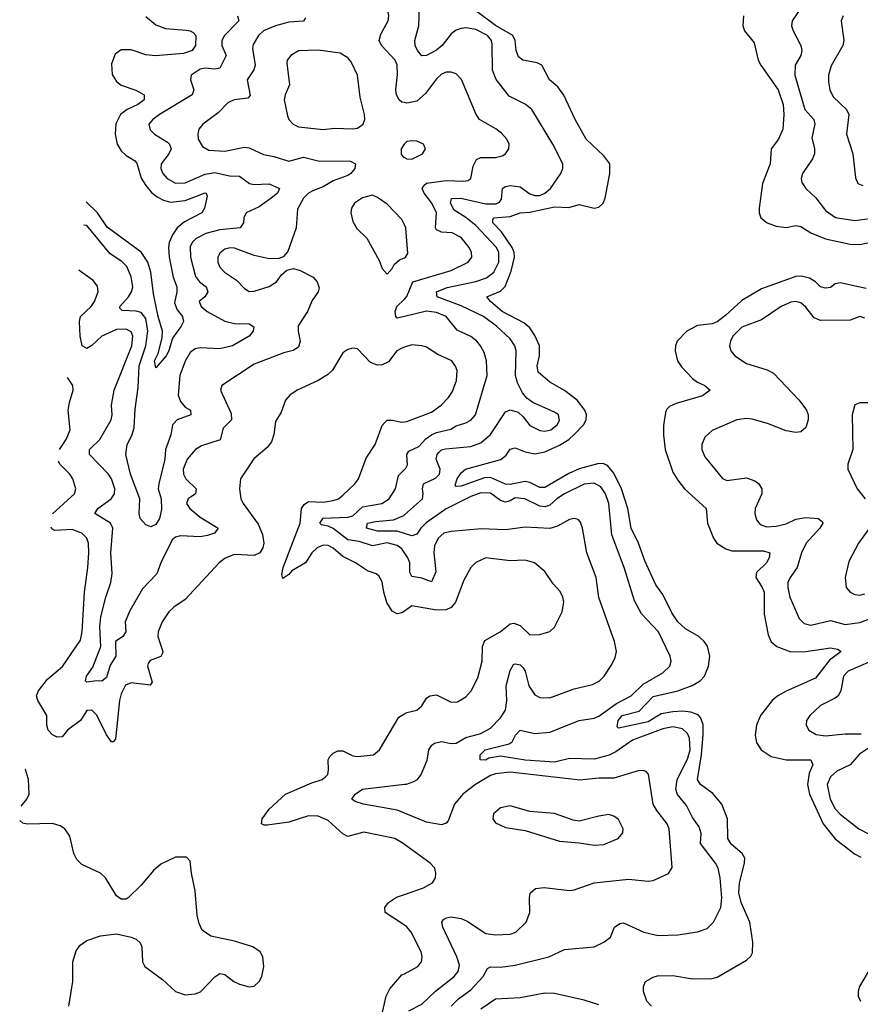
# Model space of a CAD drawing. Header units: inches. Extents: x 1843162 to 1959474, y 907081 to 1016326.
# Tile 167 of 256: x 1848437 to 1851852, y 1001697 to 1005695. Entities that reach past the tile are written whole.
import ezdxf

# ---------------------------------------------------------------- set-up
doc = ezdxf.new("R2010")
doc.units = ezdxf.units.IN
doc.header["$MEASUREMENT"] = 0
doc.layers.add('B8040', color=7, linetype='Continuous')
doc.layers.add('B8050', color=7, linetype='Continuous')

msp = doc.modelspace()

# ---------------------------------------------------------------- linework, layer by layer
at = {"layer": 'B8040', "color": 5}
for points, elevation in [([(1850000, 1005358), (1849990, 1005360.6), (1849978.5, 1005370), (1849968.1, 1005390), (1849965.6, 1005410), (1849971.9, 1005471.9), (1849970, 1005511.5), (1849963, 1005530), (1849906.8, 1005590), (1849898, 1005610), (1849904, 1005636), (1849934.2, 1005690), (1849936.5, 1005710), (1849930, 1005746), (1849883.6, 1005823.6), (1849836.4, 1005930), (1849832.3, 1005950), (1849839.2, 1005980.8), (1849850, 1005996.1), (1849860.5, 1005999.5), (1849870, 1006002), (1849930, 1005976.6), (1849950, 1005975.1), (1850000, 1005989.3)], 560), ([(1849597.7, 1005702.3), (1849590, 1005688.7), (1849530, 1005684.3), (1849476.1, 1005670), (1849428.1, 1005650), (1849407.5, 1005630), (1849386.2, 1005593.8), (1849382.5, 1005577.5), (1849393.1, 1005510), (1849388.9, 1005491.1), (1849361.1, 1005450), (1849372.9, 1005387.1), (1849363.6, 1005376.4), (1849308, 1005370), (1849283, 1005357), (1849244, 1005316), (1849181.5, 1005270), (1849165.3, 1005250), (1849160.7, 1005230), (1849162.6, 1005210), (1849179.3, 1005179.3), (1849205.3, 1005165.3), (1849270, 1005160.5), (1849350, 1005176.8), (1849370, 1005175.1), (1849427.4, 1005147.4), (1849470, 1005139.6), (1849530, 1005120.9), (1849590, 1005137.3), (1849650, 1005122.1), (1849780.6, 1005120.6), (1849801.7, 1005110), (1849798.4, 1005090), (1849782.2, 1005070), (1849770, 1005062.6), (1849710, 1005040.7), (1849670, 1005016.2), (1849630, 1005001), (1849610, 1004990.4), (1849590.1, 1004970), (1849566.1, 1004926.1), (1849560.7, 1004850), (1849525.8, 1004754.2), (1849507.4, 1004732.6), (1849490, 1004725.4), (1849450, 1004724.5), (1849390, 1004736.9), (1849310, 1004766.6), (1849292, 1004768), (1849270, 1004762.8), (1849250, 1004747.1), (1849242.5, 1004730), (1849242.1, 1004710), (1849249.7, 1004689.7), (1849269.4, 1004670), (1849317.9, 1004637.9), (1849350, 1004602.8), (1849370, 1004591.9), (1849390, 1004592.6), (1849450, 1004611.2), (1849479.8, 1004630), (1849501.3, 1004658.7), (1849522.5, 1004677.5), (1849550, 1004684.1), (1849576.6, 1004676.6), (1849628.8, 1004648.8), (1849645.8, 1004630), (1849654.1, 1004605.9), (1849649, 1004590), (1849624.7, 1004555.3), (1849605.6, 1004510), (1849568.8, 1004451.2), (1849567.8, 1004430), (1849576.1, 1004390), (1849570, 1004365.3), (1849548, 1004352), (1849510, 1004341.9), (1849390, 1004296.2), (1849258.4, 1004210), (1849253.4, 1004190), (1849296.1, 1004096.1), (1849297.1, 1004070), (1849264, 1004036), (1849251, 1003989), (1849175.7, 1003964.3), (1849150.7, 1003949.3), (1849117.1, 1003910), (1849101.5, 1003870), (1849102.3, 1003850), (1849112.1, 1003830), (1849154.7, 1003790), (1849151.6, 1003770), (1849121.7, 1003750), (1849114.3, 1003730), (1849128.9, 1003710), (1849170, 1003675), (1849244, 1003630), (1849228.9, 1003610), (1849199.9, 1003600.1), (1849170, 1003595.8), (1849090, 1003599.3), (1849070, 1003594), (1849056.9, 1003583.1), (1849010.1, 1003490), (1848994.8, 1003445.2), (1848936, 1003384), (1848884.7, 1003295.3), (1848865.5, 1003250), (1848867.8, 1003210), (1848856, 1003190), (1848826.2, 1003170), (1848827.9, 1003110), (1848805.3, 1003074.7), (1848790, 1003024.4), (1848771.2, 1003008.8), (1848749.4, 1003010.6), (1848710, 1003004.5), (1848705, 1003010), (1848708.1, 1003030), (1848733.7, 1003066.3), (1848766.7, 1003150), (1848762.8, 1003230), (1848766.9, 1003270), (1848787.2, 1003350), (1848808, 1003410), (1848813.3, 1003446.7), (1848808, 1003530), (1848816, 1003630), (1848805.8, 1003650), (1848742.8, 1003690), (1848754.5, 1003710), (1848809.1, 1003750), (1848823, 1003770), (1848823.2, 1003790), (1848810.5, 1003830), (1848798.6, 1003850), (1848721, 1003930), (1848721, 1003950), (1848763.2, 1003990), (1848809.1, 1004070), (1848813.3, 1004090), (1848809.9, 1004130), (1848821.5, 1004190), (1848892.4, 1004370), (1848896.6, 1004410), (1848890, 1004427.4), (1848870, 1004438.8), (1848830, 1004436.6), (1848771.5, 1004410), (1848730, 1004371.7), (1848710, 1004359.8), (1848691, 1004371), (1848682.6, 1004410), (1848679.9, 1004470), (1848684.3, 1004490), (1848727.6, 1004530), (1848741.1, 1004550), (1848756.2, 1004590), (1848753.3, 1004613.3), (1848735.9, 1004635.9), (1848678, 1004677.8)], 560), ([(1849321.7, 1005710), (1849327, 1005690), (1849269.8, 1005630.2), (1849258.1, 1005610), (1849258, 1005590), (1849275.8, 1005550), (1849250, 1005498.4), (1849230, 1005493.7), (1849190, 1005497.9), (1849170, 1005494.6), (1849133.1, 1005470), (1849131.4, 1005450), (1849145, 1005410), (1849137.8, 1005390), (1849004.7, 1005310), (1848977.6, 1005290), (1848962.2, 1005270), (1848967, 1005247), (1848984.4, 1005230), (1849037.2, 1005197.2), (1849045.6, 1005190), (1849050, 1005177.6), (1849052.1, 1005170), (1849042.8, 1005150), (1849012.1, 1005110), (1849010.8, 1005090), (1849019.2, 1005070), (1849036.3, 1005050), (1849070.6, 1005030.6), (1849110, 1005032.6), (1849190, 1005068.3), (1849230, 1005074.2), (1849290, 1005061.4), (1849330, 1005059.5), (1849370.4, 1005030), (1849390, 1005025.6), (1849450, 1005028.7), (1849492.8, 1005010), (1849484.5, 1004990), (1849459, 1004970), (1849410, 1004935), (1849357.2, 1004910), (1849347.2, 1004890), (1849345.8, 1004870), (1849333.1, 1004850), (1849250, 1004842.3), (1849193.4, 1004826.6), (1849153.6, 1004806.4), (1849137.3, 1004790), (1849130, 1004773), (1849130.7, 1004730), (1849151.5, 1004651.5), (1849167.9, 1004630), (1849195, 1004610), (1849201.2, 1004590), (1849189.2, 1004570), (1849166.8, 1004550), (1849174.4, 1004530), (1849198.6, 1004510), (1849270, 1004471.4), (1849310, 1004461.2), (1849370, 1004459.6), (1849388.2, 1004448.2), (1849385.3, 1004430), (1849368.9, 1004410), (1849301.8, 1004370), (1849250, 1004357.8), (1849170, 1004362.7), (1849150, 1004358.6), (1849130, 1004343.5), (1849110, 1004308.7), (1849088.1, 1004250), (1849080.6, 1004170), (1849090, 1004144.7), (1849110, 1004122.3), (1849131.3, 1004110), (1849131.8, 1004090), (1849076.9, 1004070), (1849058.6, 1004050), (1849051.2, 1004008.8), (1849029.7, 1003950.3), (1849026.3, 1003910), (1849002.1, 1003810), (1848999.9, 1003790), (1849011.7, 1003750), (1849013.3, 1003706.7), (1849005.7, 1003670), (1848990, 1003645.2), (1848970, 1003636.4), (1848950, 1003643.4), (1848926.5, 1003670), (1848921.9, 1003690), (1848924.9, 1003750), (1848887.8, 1003850), (1848868.7, 1003930), (1848873.2, 1003970), (1848892.8, 1004007.2), (1848902.3, 1004037.7), (1848906.7, 1004113.3), (1848918.6, 1004201.4), (1848922.6, 1004290), (1848950, 1004370), (1848957.9, 1004430), (1848950, 1004481.6), (1848930, 1004506.5), (1848910, 1004511.8), (1848853.8, 1004513.8), (1848844.2, 1004524.2), (1848843.8, 1004530), (1848879.7, 1004570), (1848891.7, 1004590), (1848896.4, 1004610), (1848890.7, 1004650.7), (1848872.1, 1004692.1), (1848852.6, 1004712.6), (1848804.5, 1004744.5), (1848710, 1004859.7), (1848697.8, 1004860.7)], 540), ([(1848950, 1005708.2), (1848990, 1005674.1), (1849030, 1005659.6), (1849112.9, 1005652.9), (1849130.3, 1005650), (1849142.5, 1005642.5), (1849152.8, 1005630), (1849151.5, 1005590), (1849137.5, 1005570), (1849102.3, 1005557.7), (1848988.5, 1005548.5), (1848950, 1005552), (1848890, 1005571.9), (1848850, 1005572.3), (1848825.3, 1005554.7), (1848810, 1005516.2), (1848812.5, 1005472.5), (1848830, 1005444.2), (1848850, 1005429.3), (1848909.1, 1005409.1), (1848942.3, 1005390), (1848943, 1005370), (1848917.3, 1005350), (1848873.5, 1005330), (1848846.2, 1005310), (1848828.2, 1005271.8), (1848824.8, 1005230), (1848833.4, 1005190), (1848850, 1005162.8), (1848870, 1005143.3), (1848903.6, 1005123.6), (1848912.5, 1005112.5), (1848931, 1005051), (1848950, 1005021.1), (1848973.3, 1004993.3), (1848995.3, 1004975.3), (1849021.6, 1004961.6), (1849050, 1004953.6), (1849110, 1004960.1), (1849190, 1004991.3), (1849194.9, 1004990), (1849198.4, 1004978.4), (1849187.5, 1004930), (1849177.4, 1004910), (1849106.4, 1004873.6), (1849076.6, 1004850), (1849058.1, 1004821.9), (1849045, 1004790), (1849041.1, 1004770), (1849044, 1004730), (1849061.2, 1004650), (1849075.2, 1004610), (1849075.3, 1004590), (1849065.5, 1004545.5), (1849076.6, 1004516.6), (1849098.1, 1004490), (1849102.5, 1004470), (1849093.2, 1004450), (1849058.3, 1004401.7), (1849043.2, 1004350), (1849032.1, 1004330), (1848990, 1004280.7), (1848985.4, 1004310), (1848999.8, 1004340.2), (1849016.5, 1004403.5), (1849017.8, 1004430), (1848999.9, 1004490), (1848981.3, 1004581.3), (1848969.6, 1004670), (1848957.1, 1004710), (1848930, 1004751.5), (1848792.3, 1004852.3), (1848753.6, 1004910), (1848707.9, 1004954.9)], 520), ([(1850000, 1005191.3), (1849998.4, 1005190), (1849987.4, 1005170), (1849987.1, 1005147.1), (1849996.5, 1005136.5), (1850000, 1005134.9)], 580), ([(1850000, 1004862.6), (1849990, 1004883.7), (1849930, 1004945.2), (1849890, 1004973.2), (1849870, 1004982), (1849830, 1004972.1), (1849797.1, 1004950), (1849784.6, 1004930), (1849781.7, 1004910), (1849790, 1004876), (1849807.1, 1004847.1), (1849847.3, 1004807.3), (1849897.3, 1004717.3), (1849910, 1004684.7), (1849930, 1004661), (1849950, 1004684), (1849958.6, 1004701.4), (1849980.4, 1004719.6), (1850000, 1004728.2)], 580), ([(1850000, 1004490.3), (1849970, 1004483.5), (1849965, 1004490), (1849962.9, 1004510), (1849969.7, 1004530.3), (1850000, 1004560.7)], 560), ([(1850000, 1004365.1), (1849990, 1004361.6), (1849969.1, 1004350), (1849934.8, 1004305.2), (1849910, 1004293.5), (1849890, 1004292.8), (1849862.8, 1004302.8), (1849810, 1004358), (1849790, 1004361.6), (1849770, 1004356.3), (1849750, 1004342), (1849708.4, 1004271.6), (1849687.7, 1004252.3), (1849650, 1004229.7), (1849563.8, 1004190), (1849534.4, 1004170), (1849517, 1004150), (1849499.1, 1004100.9), (1849476.7, 1004063.3), (1849468.9, 1004010), (1849459.7, 1003980.3), (1849442.6, 1003957.4), (1849388.7, 1003911.3), (1849334, 1003830), (1849330.3, 1003790), (1849336, 1003750), (1849344.6, 1003730), (1849406, 1003646), (1849424, 1003604), (1849428.3, 1003570), (1849424.4, 1003550), (1849412.9, 1003530), (1849390, 1003519.1), (1849310, 1003522.9), (1849272, 1003508), (1849247.8, 1003490), (1849110, 1003341), (1849063.7, 1003310), (1849043.2, 1003290), (1849016.5, 1003250), (1848999.1, 1003210), (1848998.8, 1003190), (1849019.3, 1003130), (1849017.4, 1003122.6), (1849010.7, 1003109.3), (1848967.3, 1003092.7), (1848958.9, 1003081.1), (1848956.8, 1003070), (1848975.3, 1003004.7), (1848967.4, 1002992.6), (1848890, 1003002.5), (1848867.4, 1002992.6), (1848850, 1002957.7), (1848842, 1002930), (1848826.4, 1002773.6), (1848816.7, 1002763.3), (1848810, 1002763.1), (1848790, 1002791.6), (1848750, 1002870.7), (1848730, 1002891.5), (1848710, 1002889.7), (1848684.3, 1002850), (1848631, 1002810), (1848610, 1002783.8), (1848590, 1002782.1), (1848570, 1002791.7), (1848553.2, 1002810), (1848547.1, 1002830), (1848546.9, 1002870), (1848510.9, 1002930), (1848505.9, 1002950), (1848514.1, 1002970), (1848550, 1003017.5), (1848611, 1003069), (1848684.4, 1003175.6), (1848691, 1003209), (1848699.9, 1003370), (1848714.7, 1003470), (1848718.6, 1003530), (1848716.3, 1003570), (1848710, 1003589.6), (1848689.8, 1003610), (1848650, 1003625.5), (1848580.5, 1003620.5), (1848567.8, 1003627.8), (1848565.5, 1003633.9)], 580), ([(1848599.6, 1003950.4), (1848626, 1003990), (1848641.8, 1004030), (1848634.6, 1004110), (1848639, 1004141), (1848654, 1004190), (1848652.8, 1004210), (1848631.2, 1004242.7)], 580), ([(1850000, 1003293.8), (1849990, 1003286.6), (1849970, 1003282.6), (1849950, 1003293), (1849928, 1003328), (1849915.8, 1003370), (1849910, 1003412.3), (1849896.5, 1003436.5), (1849884.9, 1003444.9), (1849850, 1003457), (1849801, 1003490), (1849750, 1003515.3), (1849710, 1003549.1), (1849690, 1003560.2), (1849670, 1003561.2), (1849645.1, 1003550), (1849624.3, 1003530), (1849598.3, 1003490), (1849542.8, 1003457.2), (1849530, 1003442), (1849505.9, 1003425.9), (1849502.3, 1003442.3), (1849507.7, 1003470), (1849577, 1003650), (1849582.1, 1003710), (1849592.9, 1003727.1), (1849610, 1003738.1), (1849670, 1003736.2), (1849710, 1003742.3), (1849732.1, 1003750), (1849750, 1003764.5), (1849798.7, 1003810), (1849813.5, 1003830), (1849844.8, 1003915.2), (1849880.7, 1003970), (1849910, 1004046.7), (1849920.4, 1004059.6), (1849930, 1004068.2), (1849950, 1004069.4), (1849990, 1004060.5), (1850000, 1004061.9)], 580), ([(1848571.4, 1003688.3), (1848572.5, 1003690), (1848659.8, 1003770), (1848665, 1003790), (1848653.5, 1003830), (1848640.7, 1003850), (1848600.9, 1003890), (1848594.4, 1003901.8)], 580), ([(1850000, 1003530.5), (1849990, 1003546), (1849970, 1003560.4), (1849930, 1003571.1), (1849870, 1003559.1), (1849816.7, 1003576.7), (1849770, 1003583.5), (1849710, 1003629.3), (1849690, 1003638.9), (1849663.8, 1003643.8), (1849656.5, 1003650), (1849669.6, 1003670.4), (1849770, 1003675.4), (1849790, 1003681.1), (1849830, 1003717.2), (1849908, 1003730), (1849938.2, 1003750), (1849964.1, 1003790), (1849975.9, 1003844.1), (1850000, 1003869.1)], 560), ([(1850000, 1003608.4), (1849970, 1003618.2), (1849890, 1003617.5), (1849845.7, 1003630), (1849850, 1003650.1), (1849882.3, 1003657.7), (1849956.1, 1003663.9), (1849997.8, 1003682.2), (1850000, 1003684.2)], 540), ([(1850000, 1002346.2), (1849994.7, 1002350), (1849960.5, 1002370), (1849835.7, 1002395.7), (1849770, 1002379.1), (1849750, 1002389.9), (1849690, 1002443.4), (1849650, 1002461.3), (1849610, 1002462.4), (1849530, 1002436.5), (1849444.4, 1002424.4), (1849430, 1002424), (1849419.5, 1002430), (1849422.2, 1002450), (1849451.1, 1002490), (1849516.8, 1002550), (1849623.7, 1002596.3), (1849666.3, 1002610), (1849679.9, 1002620.1), (1849688.2, 1002630), (1849691.5, 1002648.5), (1849690.6, 1002690), (1849696.4, 1002703.6), (1849710, 1002716.3), (1849730, 1002726.6), (1849750, 1002726.4), (1849790, 1002706.6), (1849810, 1002703), (1849874.5, 1002710), (1849898.3, 1002730), (1849977.5, 1002862.5), (1850000, 1002876)], 580), ([(1848443.5, 1002501.8), (1848466.5, 1002530), (1848475.6, 1002550), (1848473.4, 1002610), (1848460.2, 1002650), (1848459.6, 1002650.9)], 620), ([(1850000, 1002472.8), (1849970, 1002484.8), (1849834, 1002510), (1849800.2, 1002520.2), (1849786, 1002530), (1849800.3, 1002550), (1849830, 1002570.2), (1850000, 1002590.6)], 560), ([(1848637.4, 1001690), (1848653.5, 1001790), (1848653.4, 1001870), (1848666.2, 1001913.8), (1848683.1, 1001936.9), (1848710, 1001956.9), (1848765.3, 1001974.7), (1848830, 1001983.1), (1848890.2, 1001970.2), (1848910, 1001961.3), (1848926.2, 1001946.2), (1848933, 1001930), (1848935.5, 1001870), (1848945.3, 1001850), (1849018, 1001798), (1849070, 1001748.9), (1849110, 1001736), (1849150, 1001739.6), (1849171.7, 1001748.3), (1849230, 1001808.5), (1849250, 1001822.4), (1849270, 1001817.6), (1849307.2, 1001790), (1849330, 1001778.9), (1849370, 1001768.4), (1849390, 1001770.4), (1849409.6, 1001790), (1849420.4, 1001810), (1849428.3, 1001850), (1849424.2, 1001890), (1849414.5, 1001910), (1849383.7, 1001930), (1849310, 1001952.9), (1849213.3, 1001973.3), (1849178, 1001998), (1849165.9, 1002025.9), (1849158.6, 1002058.6), (1849150, 1002158), (1849134.5, 1002230), (1849130, 1002278), (1849114.5, 1002294.5), (1849070, 1002294.5), (1849010, 1002265.6), (1848980.2, 1002239.8), (1848930, 1002180.9), (1848878, 1002130), (1848870, 1002124), (1848850, 1002124), (1848830, 1002138), (1848786, 1002210), (1848766, 1002230), (1848690, 1002264.7), (1848670, 1002285.1), (1848657.7, 1002310), (1848640.4, 1002380.4), (1848621.3, 1002410), (1848602.2, 1002422.2), (1848571, 1002431), (1848468, 1002428), (1848450, 1002433.2), (1848437.2, 1002443.8)], 620), ([(1850000, 1002018.1), (1849922, 1002070), (1849919.8, 1002090), (1849934.6, 1002110), (1849968.4, 1002131.6), (1850000, 1002142.7)], 580), ([(1849904, 1001636), (1849925.7, 1001730), (1849940.2, 1001759.8), (1849990, 1001816.2), (1850000, 1001821.5)], 580)]:
    msp.add_lwpolyline(points, dxfattribs=dict(at, elevation=elevation))
at = {"layer": 'B8040', "color": 5, "elevation": 580}
msp.add_lwpolyline([(1849650, 1005571.1), (1849570, 1005568), (1849538.3, 1005550), (1849523.8, 1005530), (1849521.7, 1005518.3), (1849532.6, 1005430), (1849514.9, 1005390), (1849511.3, 1005370), (1849524.7, 1005304.7), (1849530.3, 1005290), (1849548.5, 1005270), (1849570, 1005259.7), (1849670, 1005249.4), (1849715, 1005255), (1849790, 1005251.3), (1849810, 1005254.3), (1849833, 1005270), (1849838.5, 1005290), (1849837.6, 1005310), (1849819.6, 1005379.6), (1849809, 1005470), (1849784, 1005524), (1849770, 1005539.8), (1849739.2, 1005559.2)], close=True, dxfattribs=at)
at = {"layer": 'B8050', "color": 5}
for points, elevation in [([(1850000, 1003684.2), (1850072.9, 1003750), (1850076.3, 1003770), (1850073.1, 1003790), (1850077.7, 1003810), (1850126.4, 1003833.6), (1850142.5, 1003850), (1850144.6, 1003870), (1850128.7, 1003910), (1850132.7, 1003930), (1850140.8, 1003939.2), (1850150, 1003947.8), (1850167, 1003953), (1850270, 1003961.5), (1850310, 1003976.4), (1850349.3, 1004010.7), (1850410, 1004103.2), (1850430, 1004110.2), (1850461.3, 1004101.3), (1850482.7, 1004082.7), (1850510, 1004047.2), (1850550, 1004027.2), (1850570, 1004024.3), (1850594.5, 1004030), (1850620.7, 1004050), (1850630, 1004067.2), (1850625.3, 1004090), (1850610, 1004102), (1850521.1, 1004141.1), (1850497.8, 1004157.8), (1850479.6, 1004179.6), (1850459.9, 1004219.9), (1850451.1, 1004250), (1850453.2, 1004350), (1850448.7, 1004370), (1850430, 1004399.1), (1850373.9, 1004450), (1850321, 1004490), (1850230, 1004532.9), (1850132.4, 1004570), (1850130.7, 1004590), (1850173, 1004607), (1850290, 1004632.4), (1850333.4, 1004646.6), (1850363.4, 1004670), (1850383.3, 1004710), (1850383.7, 1004750), (1850374.1, 1004770), (1850290, 1004859.2), (1850250, 1004891.4), (1850201.8, 1004921.8), (1850187.2, 1004950), (1850190.6, 1004969.4), (1850229.6, 1004970.4), (1850330, 1004946.9), (1850372.5, 1004947.5), (1850386.4, 1004953.6), (1850394.1, 1004965.9), (1850398, 1005010), (1850410, 1005017.5), (1850430, 1005021), (1850470, 1005016.1), (1850510, 1004988.4), (1850530, 1004980.4), (1850550, 1004981.5), (1850570, 1004990.2), (1850593.2, 1005010), (1850635.1, 1005070), (1850643.9, 1005090), (1850643.1, 1005110), (1850603.2, 1005190), (1850518.1, 1005330), (1850490, 1005352.4), (1850424.8, 1005384.8), (1850372.3, 1005452.3), (1850357.1, 1005490), (1850356.7, 1005596.7), (1850353.9, 1005610), (1850337, 1005630), (1850290, 1005655.3), (1850250, 1005661.6), (1850230, 1005659), (1850210, 1005651.9), (1850190, 1005637.4), (1850152.7, 1005590), (1850130, 1005571.1), (1850089.1, 1005549.1), (1850070, 1005547.9), (1850052.9, 1005570), (1850044.2, 1005590), (1850042, 1005610), (1850058, 1005670), (1850061.4, 1005750)], 540), ([(1851610, 1005741.3), (1851574.9, 1005690), (1851572.4, 1005670), (1851578.6, 1005650), (1851610.2, 1005590), (1851614.4, 1005570), (1851610.2, 1005550), (1851586.5, 1005510), (1851586.3, 1005470), (1851626.8, 1005330), (1851662.6, 1005290), (1851667.6, 1005270), (1851654.8, 1005214.8), (1851665.1, 1005170), (1851665, 1005150), (1851657.4, 1005130), (1851616.9, 1005070), (1851611.2, 1005050), (1851613.9, 1005033.9), (1851630.3, 1005010), (1851671, 1004971), (1851710, 1004919.7), (1851751.1, 1004891.1), (1851830, 1004879.6), (1851890, 1004887.4)], 540), ([(1851003.2, 1001690), (1850984.7, 1001710), (1850971.1, 1001748.9), (1850971.1, 1001770), (1850979.6, 1001790), (1851010, 1001807.9), (1851027.5, 1001812.5), (1851090, 1001813.6), (1851170, 1001800.2), (1851250, 1001802.3), (1851270, 1001806.7), (1851390, 1001876.1), (1851407.4, 1001892.6), (1851413.2, 1001906.8), (1851414.6, 1001950), (1851403.3, 1002030), (1851367.4, 1002110), (1851358.4, 1002150), (1851360.4, 1002190), (1851381.7, 1002270), (1851382.8, 1002290), (1851372.2, 1002310), (1851326.8, 1002346.8), (1851313.3, 1002370), (1851311.8, 1002450), (1851288.6, 1002510), (1851253.1, 1002553.1), (1851202.5, 1002590), (1851189.9, 1002610), (1851207.1, 1002710), (1851212.9, 1002792.9), (1851212.7, 1002832.7), (1851202.3, 1002862.3), (1851192.4, 1002872.4), (1851163, 1002883), (1851130, 1002887.5), (1851090, 1002885.2), (1851043.4, 1002876.6), (1850990, 1002843.7), (1850870, 1002818.9), (1850864.1, 1002824.1), (1850867.7, 1002850), (1850883.9, 1002870), (1850953.2, 1002886.8), (1851010, 1002946.9), (1851111.1, 1002970), (1851168.8, 1002991.2), (1851201.4, 1003010), (1851219.3, 1003030), (1851235.6, 1003070), (1851240.8, 1003110), (1851231.1, 1003151.1), (1851218, 1003170), (1851195.7, 1003190), (1851141.1, 1003221.1), (1851110.4, 1003250.4), (1851086.4, 1003286.4), (1851050, 1003361.5), (1851020.6, 1003400.6), (1850977.1, 1003497.1), (1850950.7, 1003570), (1850920.7, 1003630), (1850907.3, 1003710), (1850881.8, 1003790), (1850850, 1003853.9), (1850824.3, 1003884.3), (1850810, 1003892), (1850790, 1003893.3), (1850710, 1003871.9), (1850667.1, 1003852.9), (1850570, 1003795.5), (1850550, 1003795.3), (1850510, 1003816.2), (1850490, 1003819.9), (1850430, 1003807.8), (1850410, 1003809.4), (1850350, 1003836.1), (1850325.3, 1003834.7), (1850230, 1003800.6), (1850210, 1003799.7), (1850205.5, 1003805.5), (1850214, 1003830), (1850230, 1003855.4), (1850248.7, 1003870), (1850390.9, 1003909.1), (1850413.5, 1003926.5), (1850430, 1003951.5), (1850450, 1003957), (1850490, 1003940.7), (1850530, 1003932.2), (1850570, 1003939.9), (1850630, 1003967), (1850667.3, 1003990), (1850690, 1004010.1), (1850727.6, 1004050), (1850737.9, 1004070), (1850739.1, 1004090), (1850732.5, 1004110), (1850701.9, 1004150), (1850650, 1004189.9), (1850590, 1004222.5), (1850543.5, 1004263.5), (1850538.7, 1004290), (1850549, 1004330), (1850548.2, 1004370), (1850530, 1004412.2), (1850510, 1004443.6), (1850484.3, 1004464.3), (1850396.9, 1004510), (1850349.1, 1004550), (1850335.1, 1004570), (1850390, 1004592.3), (1850408.7, 1004611.3), (1850433.8, 1004673.8), (1850446.5, 1004730), (1850446.1, 1004750), (1850438.2, 1004770), (1850394.1, 1004834.1), (1850359, 1004870), (1850359.4, 1004880.6), (1850361.3, 1004890), (1850430, 1004895.7), (1850470, 1004911), (1850510, 1004913.1), (1850610, 1004935.2), (1850668.2, 1004931.8), (1850710, 1004944.8), (1850770, 1004930.1), (1850790, 1004934), (1850807.1, 1004950), (1850815.8, 1004970), (1850834.9, 1005070), (1850834.4, 1005110), (1850810, 1005142.5), (1850738.8, 1005210), (1850693.2, 1005290), (1850647.8, 1005387.8), (1850622.7, 1005422.7), (1850589.8, 1005450), (1850558.5, 1005510), (1850539.4, 1005519.4), (1850480.7, 1005530), (1850463.5, 1005543.5), (1850453.7, 1005570), (1850450.4, 1005610), (1850440.9, 1005630), (1850370, 1005670.8), (1850290, 1005730.3)], 520), ([(1851376.6, 1005710), (1851374.2, 1005670), (1851381.8, 1005650), (1851420.5, 1005600.5), (1851436.6, 1005530), (1851447, 1005510), (1851518, 1005410), (1851538.2, 1005350), (1851540.8, 1005310), (1851536.8, 1005250), (1851519, 1005210), (1851489.3, 1005170), (1851486, 1005110), (1851454.2, 1005030), (1851440.5, 1004930), (1851441, 1004910), (1851448.2, 1004890), (1851473.4, 1004870), (1851510, 1004856.4), (1851550, 1004851.3), (1851590, 1004858.8), (1851610, 1004855.5), (1851650.2, 1004830), (1851710, 1004805.4), (1851810, 1004783.8), (1851850, 1004782.3), (1851906.4, 1004793.6)], 520), ([(1851781.7, 1005710), (1851774.3, 1005690), (1851784.5, 1005610), (1851781.1, 1005590), (1851732.7, 1005507.3), (1851722.1, 1005470), (1851721.9, 1005441.9), (1851727.9, 1005410), (1851741.4, 1005381.4), (1851795.2, 1005330), (1851805.3, 1005310), (1851795, 1005230), (1851821.1, 1005150), (1851832.4, 1005052.4), (1851841.3, 1005030), (1851861.6, 1005021.6)], 560), ([(1850000, 1004560.7), (1850010, 1004570.8), (1850034, 1004630), (1850190, 1004676.8), (1850259.2, 1004710), (1850273.2, 1004730), (1850272.2, 1004750), (1850262.3, 1004770), (1850230, 1004810.6), (1850193.3, 1004830), (1850150, 1004832.1), (1850130, 1004841.4), (1850125.7, 1004850), (1850130.3, 1004910), (1850111, 1004950), (1850080.6, 1004990), (1850071.9, 1005010), (1850078.6, 1005021.4), (1850090, 1005031), (1850170, 1005042.3), (1850241.3, 1005038.7), (1850258, 1005042), (1850270, 1005050.4), (1850279.4, 1005100.6), (1850292.6, 1005127.4), (1850310, 1005135.2), (1850370, 1005135.2), (1850397.5, 1005142.5), (1850410, 1005150.4), (1850423.5, 1005170), (1850425.1, 1005190), (1850416, 1005210), (1850393.7, 1005233.7), (1850371.6, 1005251.6), (1850304.6, 1005290), (1850291.4, 1005310), (1850231.7, 1005451.7), (1850210, 1005475.3), (1850190, 1005481.8), (1850170, 1005481.2), (1850150, 1005474.2), (1850130, 1005454.5), (1850085.5, 1005394.5), (1850050, 1005364.5), (1850010, 1005355.3), (1850000, 1005358)], 560), ([(1850000, 1005134.9), (1850010, 1005130.4), (1850030, 1005129.2), (1850073, 1005150), (1850085.6, 1005170), (1850077, 1005190), (1850050, 1005201.1), (1850030, 1005203.1), (1850010, 1005199.7), (1850000, 1005191.3)], 580), ([(1850000, 1004728.2), (1850004, 1004730), (1850014.1, 1004745.9), (1850006, 1004850), (1850000, 1004862.6)], 580), ([(1851876.1, 1004603.9), (1851770, 1004626), (1851750, 1004622.8), (1851730, 1004607.9), (1851710, 1004604.4), (1851690, 1004610.8), (1851670.3, 1004630.3), (1851645.6, 1004645.6), (1851612.9, 1004652.9), (1851590, 1004651.5), (1851450, 1004601.8), (1851370, 1004554.1), (1851305.5, 1004494.5), (1851270, 1004468), (1851250, 1004459.7), (1851190, 1004453.4), (1851146.4, 1004430), (1851108, 1004390), (1851100.5, 1004370), (1851099.8, 1004350), (1851108.8, 1004310), (1851125, 1004285), (1851170, 1004237.6), (1851190, 1004222.6), (1851220.5, 1004210), (1851241.6, 1004190), (1851210, 1004167), (1851103.6, 1004136.4), (1851076.3, 1004123.7), (1851065.9, 1004114.1), (1851060.1, 1004099.9), (1851052.3, 1004047.7), (1851052.1, 1004007.9), (1851059.3, 1003950), (1851090, 1003858.3), (1851110, 1003824.7), (1851138.2, 1003790), (1851226.2, 1003710), (1851231.4, 1003650), (1851255.1, 1003590), (1851269.3, 1003569.3), (1851306, 1003546), (1851330, 1003538.2), (1851458.2, 1003538.2), (1851484, 1003530), (1851481.2, 1003510), (1851470.1, 1003490), (1851430.1, 1003450), (1851427.1, 1003430), (1851452.3, 1003392.3), (1851461.4, 1003370), (1851461.8, 1003281.8), (1851477.8, 1003197.8), (1851489.3, 1003169.3), (1851512.6, 1003150), (1851570, 1003128.7), (1851630.8, 1003129.2), (1851730, 1003145), (1851759.1, 1003139.1), (1851774.4, 1003130), (1851725.9, 1003094.1), (1851670, 1003021.1), (1851550, 1002968), (1851517.2, 1002950), (1851494, 1002930), (1851446.4, 1002870), (1851429.5, 1002830), (1851424.5, 1002790), (1851430, 1002760.3), (1851449.4, 1002730), (1851490, 1002703.5), (1851550.2, 1002690.2), (1851650.4, 1002690), (1851658.6, 1002670), (1851644.4, 1002635.6), (1851637.7, 1002590), (1851645.8, 1002550), (1851700.5, 1002430), (1851750, 1002369.5), (1851827.8, 1002307.8), (1851854, 1002294)], 520), ([(1851870, 1004482.9), (1851850, 1004489.7), (1851810, 1004474.2), (1851690, 1004473.4), (1851664.4, 1004484.4), (1851630, 1004528), (1851610, 1004544.8), (1851590, 1004551.2), (1851570, 1004547.9), (1851530.2, 1004530), (1851450, 1004475.7), (1851370, 1004446.6), (1851334, 1004410), (1851324.2, 1004390), (1851320.2, 1004370), (1851325.3, 1004350), (1851342.3, 1004330), (1851390, 1004299), (1851473.6, 1004273.6), (1851499.1, 1004259.1), (1851603.2, 1004150), (1851632.6, 1004110), (1851640.2, 1004090), (1851640.2, 1004070), (1851630, 1004039.5), (1851610, 1004022), (1851590, 1004018.5), (1851550, 1004026.2), (1851475.3, 1004055.3), (1851412.4, 1004072.4), (1851390, 1004075.3), (1851350, 1004069.9), (1851250, 1004026.6), (1851220.8, 1003999.2), (1851208.2, 1003970), (1851208.2, 1003950), (1851220.3, 1003920.3), (1851292.5, 1003832.5), (1851310, 1003823.8), (1851390, 1003835.2), (1851422.9, 1003822.9), (1851439.6, 1003810), (1851451.1, 1003790), (1851452, 1003770), (1851425.2, 1003710), (1851423.8, 1003690), (1851430, 1003663.8), (1851445.2, 1003645.2), (1851470, 1003635.8), (1851510, 1003637.9), (1851550, 1003648.6), (1851590, 1003666.6), (1851630, 1003674.2), (1851681, 1003670), (1851696.9, 1003656.9), (1851699, 1003650), (1851687.2, 1003630), (1851632, 1003570), (1851613.2, 1003530), (1851595.5, 1003470), (1851566.2, 1003430), (1851557.7, 1003410), (1851556.6, 1003390), (1851564.8, 1003350), (1851603.8, 1003263.8), (1851623.8, 1003243.8), (1851650, 1003236.6), (1851730, 1003255.3), (1851790, 1003239.3), (1851850, 1003247.4), (1851910.6, 1003270)], 540), ([(1850000, 1003869.1), (1850005.4, 1003874.6), (1850012.3, 1003887.7), (1850009.9, 1003930), (1850017.4, 1003942.6), (1850057.9, 1003962.1), (1850086.7, 1003993.3), (1850110.2, 1004009.8), (1850130, 1004018.7), (1850188.2, 1004031.8), (1850210, 1004045.6), (1850250, 1004057.6), (1850270, 1004068.5), (1850289.1, 1004090), (1850335.9, 1004250), (1850333.9, 1004310), (1850323.8, 1004343.8), (1850309.2, 1004370), (1850293.6, 1004390), (1850270, 1004409.2), (1850213.9, 1004433.9), (1850169.2, 1004489.2), (1850130, 1004506.3), (1850090, 1004510.9), (1850000, 1004490.3)], 560), ([(1850000, 1004061.9), (1850010, 1004063.2), (1850110, 1004101.3), (1850149.8, 1004130), (1850179.2, 1004160.8), (1850194.8, 1004185.2), (1850211, 1004230), (1850213.7, 1004270), (1850208, 1004288), (1850193.1, 1004310), (1850136, 1004336), (1850090, 1004365.1), (1850070, 1004371), (1850030, 1004375.3), (1850000, 1004365.1)], 580), ([(1851890, 1004139.3), (1851850, 1004138.9), (1851828.9, 1004131.1), (1851818.7, 1004090), (1851820.7, 1003950), (1851800.9, 1003890), (1851800.3, 1003870), (1851838.8, 1003790), (1851871.3, 1003750)], 560), ([(1850189.3, 1001690), (1850220.2, 1001719.8), (1850270, 1001756.3), (1850320.2, 1001810), (1850337.4, 1001842.6), (1850350, 1001849.1), (1850390, 1001848), (1850450, 1001856.1), (1850586.3, 1001890), (1850650, 1001920.1), (1850770, 1001931.1), (1850809.6, 1001950), (1850836.9, 1001970), (1850853.6, 1002010), (1850875.1, 1002024.9), (1850890, 1002027.4), (1850973, 1001990), (1851030, 1001976.8), (1851110, 1001979.7), (1851190, 1001991.3), (1851230, 1002004.4), (1851255.6, 1002030), (1851284.7, 1002090), (1851289.8, 1002130), (1851282.5, 1002210), (1851273.8, 1002250), (1851263.2, 1002270), (1851203.2, 1002350), (1851205.4, 1002390), (1851197.5, 1002417.5), (1851170, 1002455.1), (1851145, 1002505), (1851108.6, 1002548.6), (1851101.7, 1002570), (1851107.2, 1002610), (1851150, 1002692), (1851160.9, 1002730), (1851158.1, 1002778.1), (1851150, 1002796.8), (1851130, 1002815.5), (1851090, 1002824.1), (1851050, 1002815.7), (1850927, 1002770), (1850858, 1002722), (1850831.1, 1002708.9), (1850770, 1002692.5), (1850670, 1002695.4), (1850610, 1002679.8), (1850490, 1002688.4), (1850390, 1002704.9), (1850343.4, 1002696.6), (1850328.7, 1002688.7), (1850307.7, 1002690), (1850307.4, 1002710), (1850327.4, 1002730), (1850424.9, 1002755.1), (1850436.9, 1002763.1), (1850451.6, 1002790), (1850470, 1002810.2), (1850530, 1002796), (1850590, 1002802.1), (1850710, 1002849.2), (1850770, 1002859.6), (1850790, 1002867.5), (1850861.5, 1002918.5), (1850920.9, 1002950), (1850970, 1002996.4), (1851050, 1003042.7), (1851077.6, 1003070), (1851083.9, 1003090), (1851079.2, 1003110), (1851032.1, 1003210), (1850962.7, 1003282.7), (1850935, 1003335), (1850892.6, 1003470), (1850842.8, 1003602.8), (1850830.8, 1003730), (1850816.9, 1003770), (1850797.9, 1003797.9), (1850770, 1003812.8), (1850730, 1003808.5), (1850650, 1003770.4), (1850618.6, 1003750), (1850590, 1003724), (1850570, 1003716.5), (1850550, 1003719.2), (1850489.6, 1003750), (1850450, 1003753), (1850430, 1003740.7), (1850410, 1003735.8), (1850390, 1003742.5), (1850350, 1003772.8), (1850310, 1003773.6), (1850270, 1003758.6), (1850170, 1003708.2), (1850088.3, 1003651.7), (1850066.2, 1003630), (1850050, 1003605.9), (1850030, 1003598.7), (1850000, 1003608.4)], 540), ([(1850000, 1002590.6), (1850008.4, 1002591.6), (1850038.7, 1002601.3), (1850053.7, 1002610), (1850067.7, 1002630), (1850092.1, 1002687.9), (1850099.4, 1002730), (1850111.1, 1002748.9), (1850122.6, 1002757.4), (1850150, 1002764.6), (1850190, 1002755.6), (1850210, 1002756.8), (1850250, 1002780.4), (1850310, 1002796.8), (1850350, 1002818.5), (1850390, 1002860.2), (1850410, 1002891.7), (1850416, 1002930), (1850413.5, 1002990), (1850430, 1003053), (1850443.6, 1003076.4), (1850450, 1003079.7), (1850470, 1003075.9), (1850482.8, 1003062.8), (1850490.1, 1003050.1), (1850504.7, 1002990), (1850530, 1002953.8), (1850550, 1002942.7), (1850590, 1002940.9), (1850690, 1002977.4), (1850764.4, 1002995.6), (1850791.2, 1003008.8), (1850811.1, 1003030), (1850842.7, 1003077.3), (1850855.4, 1003104.6), (1850860.9, 1003130), (1850853.8, 1003170), (1850789.4, 1003349.4), (1850778.9, 1003430), (1850740.6, 1003530), (1850723.7, 1003630), (1850714.9, 1003654.9), (1850705.3, 1003665.3), (1850690, 1003669.8), (1850670, 1003665.3), (1850621.2, 1003638.8), (1850590, 1003628.6), (1850490, 1003634.5), (1850410, 1003624), (1850312.1, 1003627.9), (1850190, 1003617.4), (1850159.5, 1003610), (1850136.5, 1003590), (1850121.6, 1003558.4), (1850119.4, 1003530), (1850127.2, 1003452.8), (1850110, 1003412.2), (1850070, 1003427.6), (1850030, 1003434.7), (1850022.4, 1003450), (1850021.5, 1003490), (1850013.3, 1003510), (1850000, 1003530.5)], 560), ([(1851897, 1003643), (1851844.6, 1003570), (1851804.6, 1003495.4), (1851790.2, 1003430), (1851793.8, 1003390), (1851810.2, 1003370.2), (1851830, 1003360.6), (1851850, 1003358.6), (1851870, 1003363.5)], 560), ([(1850000, 1002876), (1850010, 1002882), (1850050, 1002891.6), (1850070, 1002908.8), (1850090, 1002939.5), (1850103.6, 1002950), (1850130, 1002953), (1850190, 1002923.6), (1850215.2, 1002924.8), (1850250, 1002944.9), (1850271.1, 1002970), (1850297.8, 1003022.2), (1850315.2, 1003090), (1850316.9, 1003150), (1850326.3, 1003173.7), (1850388.8, 1003210), (1850430, 1003242), (1850444.2, 1003244.2), (1850470, 1003235.5), (1850510, 1003197.4), (1850550, 1003198), (1850590, 1003210.4), (1850610, 1003228), (1850641, 1003290), (1850647.6, 1003330), (1850643.9, 1003350), (1850632.8, 1003372.8), (1850604.1, 1003404.1), (1850570, 1003454), (1850527.8, 1003490), (1850490, 1003500.6), (1850430, 1003497.7), (1850330, 1003509.9), (1850290, 1003491.4), (1850270.2, 1003470), (1850240.7, 1003419.3), (1850207.3, 1003330), (1850190, 1003308), (1850170, 1003299.1), (1850130, 1003297.9), (1850030, 1003315.2), (1850000, 1003293.8)], 580), ([(1851933.1, 1003106.9), (1851801.8, 1003050), (1851782.8, 1003030), (1851772.5, 1002970), (1851761.6, 1002950), (1851750, 1002939.9), (1851690, 1002909.8), (1851646, 1002870), (1851633.1, 1002850), (1851631.7, 1002830), (1851643.1, 1002810), (1851672.3, 1002792.3), (1851710, 1002787.2), (1851790, 1002794.9), (1851855.6, 1002795.6)], 540), ([(1851904.6, 1002750), (1851847.9, 1002712.1), (1851810.8, 1002669.2), (1851756.3, 1002643.7), (1851730, 1002620.7), (1851716.6, 1002590), (1851729.6, 1002530), (1851750, 1002491), (1851770, 1002469.5), (1851845, 1002410), (1851890, 1002386.5)], 540), ([(1850017.4, 1001670), (1850070, 1001698), (1850126.4, 1001750), (1850202.3, 1001810), (1850218.3, 1001830), (1850223.4, 1001856.6), (1850213.1, 1001890), (1850155.4, 1002010), (1850152.4, 1002030), (1850159.1, 1002040.9), (1850171.5, 1002048.5), (1850190, 1002051.8), (1850230, 1002045.7), (1850254.4, 1002034.4), (1850330, 1001984.8), (1850370, 1001978.8), (1850430, 1001981.7), (1850451.9, 1001990), (1850494.2, 1002030), (1850509.7, 1002070), (1850507.8, 1002130), (1850511.3, 1002148.7), (1850532.2, 1002167.8), (1850568.2, 1002171.8), (1850670, 1002159.4), (1850690, 1002162), (1850770.7, 1002190.7), (1850910, 1002205.4), (1850990, 1002197.8), (1851010, 1002199.7), (1851072.3, 1002227.7), (1851087.7, 1002252.3), (1851075.4, 1002410), (1851067.2, 1002430), (1851024.7, 1002484.7), (1851010.5, 1002510), (1850990.9, 1002630.9), (1850982, 1002642), (1850970, 1002646.3), (1850950, 1002644.7), (1850850, 1002615.4), (1850790, 1002615.4), (1850713.2, 1002606.8), (1850430, 1002639.2), (1850370, 1002633.3), (1850350, 1002626.2), (1850288.1, 1002590), (1850237.8, 1002550), (1850203.4, 1002510), (1850178.2, 1002441.8), (1850170, 1002432.7), (1850150, 1002426), (1850090, 1002437), (1850000, 1002472.8)], 560), ([(1850000, 1002142.7), (1850077.6, 1002170), (1850113.6, 1002190), (1850125.6, 1002210), (1850127.8, 1002230), (1850122.9, 1002250), (1850104.5, 1002270), (1850000, 1002346.2)], 580), ([(1850000, 1001821.5), (1850054, 1001850), (1850069.8, 1001870), (1850072.4, 1001890), (1850067.9, 1001910), (1850027.9, 1001990), (1850010, 1002011.4), (1850000, 1002018.1)], 580), ([(1851910, 1001874.7), (1851848.9, 1001770), (1851842.8, 1001750), (1851843.5, 1001730), (1851853, 1001710)], 520), ([(1850790, 1001694.9), (1850730, 1001714.3), (1850610, 1001741), (1850570, 1001742.2), (1850470, 1001723.1), (1850370, 1001717.9), (1850310, 1001676.9)], 540)]:
    msp.add_lwpolyline(points, dxfattribs=dict(at, elevation=elevation))
at = {"layer": 'B8050', "color": 5, "elevation": 580}
msp.add_lwpolyline([(1850430, 1002503.1), (1850390, 1002494.7), (1850362, 1002470), (1850358.4, 1002450), (1850370, 1002433.4), (1850410, 1002415.6), (1850490, 1002403.1), (1850630, 1002359.1), (1850710, 1002353.4), (1850770, 1002343.6), (1850810, 1002346.2), (1850867.6, 1002370), (1850887, 1002393), (1850888.4, 1002410), (1850870, 1002447.6), (1850850, 1002461), (1850830, 1002467.4), (1850790, 1002461.7), (1850710, 1002441.1), (1850684.7, 1002444.7), (1850610, 1002472.3), (1850510, 1002479.7)], close=True, dxfattribs=at)

doc.saveas('drawing.dxf')
